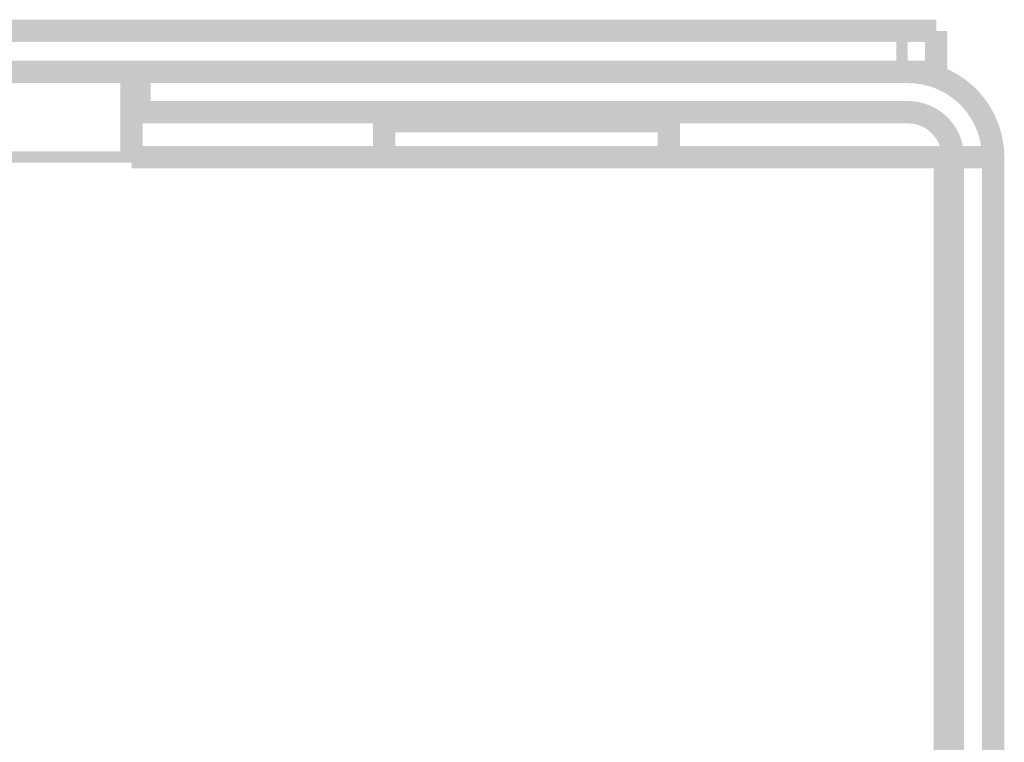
# Model space of a CAD drawing. Header units: millimetres. Extents: x 618 to 1482, y 17 to 575.
# Tile 8 of 96: x 737 to 758, y 190 to 206. Entities that reach past the tile are written whole.
import ezdxf

# ---------------------------------------------------------------- set-up
doc = ezdxf.new("R2010")
doc.units = ezdxf.units.MM

# ---------------------------------------------------------------- blocks, each defined once
blk = doc.blocks.new('Cover_Chassis_Octoclock_Ettus__5', base_point=(657.657, 204.592))
at = {"color": 7, "linetype": 'Continuous', "const_width": 0.5}
for points in [[(756.205, 205.757), (658.669, 205.757)], [(756.967, 205.757), (756.205, 205.757)], [(756.967, 204.842), (756.967, 205.757)], [(739.187, 204.842), (675.687, 204.842)], [(756.496, 204.842), (756.337, 204.842)], [(756.967, 204.842), (756.496, 204.842)]]:
    blk.add_lwpolyline(points, dxfattribs=at)
at = {"color": 124, "linetype": 'Continuous', "const_width": 0.25}
blk.add_lwpolyline([(756.205, 204.842), (756.205, 205.757)], dxfattribs=at)
blk = doc.blocks.new('CLS-M3-1_6', base_point=(744.398, 202.692))
at = {"color": 7, "linetype": 'Continuous', "const_width": 0.5}
for points in [[(745.461, 203.942), (745.461, 203.872)], [(750.185, 203.872), (750.185, 203.942)], [(744.648, 203.745), (744.775, 203.872)], [(744.648, 203.745), (744.648, 202.942)], [(748.374, 203.745), (744.648, 203.745)], [(748.352, 203.872), (744.775, 203.872)], [(750.871, 203.872), (748.352, 203.872)], [(750.998, 203.745), (748.374, 203.745)], [(750.871, 203.872), (750.998, 203.745)], [(750.998, 202.942), (750.998, 203.745)]]:
    blk.add_lwpolyline(points, dxfattribs=at)
blk = doc.blocks.new('Chassis_Octoclock_Ettus__18', base_point=(656.387, 162.682))
at = {"color": 7, "linetype": 'Continuous', "const_width": 0.5}
for points in [[(739.007, 204.842), (739.007, 202.942)], [(756.337, 204.842), (739.187, 204.842)], [(739.187, 204.842), (739.187, 203.942)], [(756.337, 203.942), (739.187, 203.942)], [(739.007, 202.942), (757.157, 202.942)], [(757.157, 164.832), (757.157, 202.942)], [(757.337, 202.942), (758.237, 202.942)], [(757.337, 202.942), (757.337, 164.832)], [(758.237, 202.942), (758.237, 164.832)]]:
    blk.add_lwpolyline(points, dxfattribs=at)
for points in [[(758.237, 202.942, 0.414214), (756.337, 204.842, 0.414214)], [(757.337, 202.942, 0.414214), (756.337, 203.942, 0.414214)]]:
    blk.add_lwpolyline(points, format="xyb", dxfattribs=at)
at = {"color": 124, "linetype": 'Continuous', "const_width": 0.25}
blk.add_lwpolyline([(675.866, 202.942), (739.007, 202.942)], dxfattribs=at)
blk = doc.blocks.new('Assy_Chassis_Octoclock_Ettus__19', base_point=(656.317, 162.682))
for name, p in [('Chassis_Octoclock_Ettus__18', (656.387, 162.682)), ('CLS-M3-1_6', (744.398, 202.692))]:
    blk.add_blockref(name, p)
blk = doc.blocks.new('Assy_Octoclock_Ettus__20', base_point=(653.321, 162.578))
for name, p in [('Cover_Chassis_Octoclock_Ettus__5', (657.657, 204.592)), ('Assy_Chassis_Octoclock_Ettus__19', (656.317, 162.682))]:
    blk.add_blockref(name, p)
blk = doc.blocks.new('LEFT1', base_point=(710.69, 184.91))
blk.add_blockref('Assy_Octoclock_Ettus__20', (653.321, 162.578))

msp = doc.modelspace()

# ---------------------------------------------------------------- block references
msp.add_blockref('LEFT1', (710.69, 184.91))

doc.saveas('drawing.dxf')
